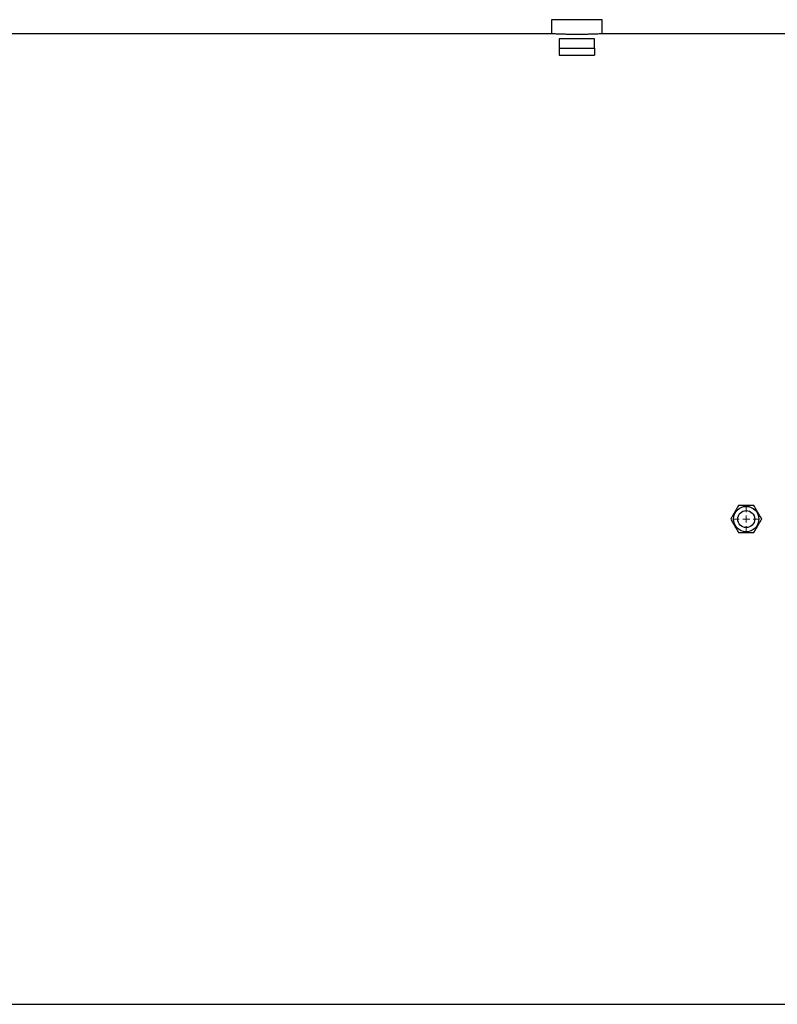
# Model space of a CAD drawing. Header units: millimetres. Extents: x 536 to 2684, y 1010 to 1960.
# Tile 7 of 10: x 1610 to 2147, y 1066 to 1764. Entities that reach past the tile are written whole.
import ezdxf

# ---------------------------------------------------------------- set-up
doc = ezdxf.new("R2010")
doc.units = ezdxf.units.MM

# ---------------------------------------------------------------- blocks, each defined once
blk = doc.blocks.new('SW_CENTERMARKSYMBOL_0')
at = {"color": 0, "linetype": 'Continuous', "lineweight": 18}
for p, q in [((0, 5), (0, 8.5)), ((-5, 0), (-8.5, 0)), ((0, 0), (-2.5, 0)), ((0, 0), (0, 2.5)), ((0, 0), (0, -2.5)), ((0, 0), (2.5, 0)), ((5, 0), (8.5, 0)), ((0, -5), (0, -8.5))]:
    blk.add_line(p, q, dxfattribs=at)

msp = doc.modelspace()

# ---------------------------------------------------------------- linework, layer by layer
at = {"color": 7, "linetype": 'Continuous', "lineweight": 25}
for p, q in [((1987.1, 1763.51), (1987.1, 1753.51)), ((2005.1, 1763.51), (1987.1, 1763.51)), ((2023.1, 1763.51), (2005.1, 1763.51)), ((2023.1, 1753.51), (2023.1, 1763.51)), ((1987.16, 1753.51), (1100.1, 1753.51)), ((2225.1, 1753.51), (2023.09, 1753.51)), ((2017.6, 1749.85), (1992.6, 1749.85)), ((1992.6, 1749.85), (1992.6, 1743.38)), ((2017.6, 1743.38), (2017.6, 1749.85)), ((1992.6, 1743.38), (2017.6, 1743.38)), ((1992.6, 1743.38), (1992.6, 1738.33)), ((1992.6, 1738.33), (2017.6, 1738.33)), ((2017.6, 1743.38), (2017.6, 1738.33)), ((1100.1, 1065.51), (2225.1, 1065.51))]:
    msp.add_line(p, q, dxfattribs=at)
for radius in [9, 6]:
    msp.add_circle((2125.1, 1409.51), radius, dxfattribs=at)
for points, knots in [([(2005.1, 1753.04), (2004.11, 1753.04), (2002.09, 1753.05), (1999.15, 1753.09), (1996.36, 1753.15), (1993.84, 1753.22), (1991.61, 1753.3), (1989.79, 1753.38), (1988.38, 1753.45), (1987.49, 1753.49), (1987.08, 1753.51), (1987.15, 1753.51), (1987.16, 1753.51)], [0, 0, 0, 0, 0.105748, 0.214567, 0.320315, 0.429123, 0.534963, 0.643867, 0.749762, 0.858733, 0.964528, 1, 1, 1, 1]), ([(2023.09, 1753.51), (2023.1, 1753.51), (2023.18, 1753.51), (2022.87, 1753.5), (2022.14, 1753.46), (2020.86, 1753.4), (2019.16, 1753.32), (2017.04, 1753.24), (2014.6, 1753.17), (2011.86, 1753.1), (2008.69, 1753.05), (2006.39, 1753.04), (2005.1, 1753.04)], [0, 0, 0, 0, 0.0055068, 0.1112337, 0.2200269, 0.3257559, 0.4345443, 0.5403989, 0.6493184, 0.7552259, 0.8642094, 1, 1, 1, 1]), ([(2119.62, 1419.01), (2119.14, 1418.19), (2118.18, 1416.52), (2116.76, 1414.05), (2115.39, 1411.69), (2114.56, 1410.24), (2114.13, 1409.51)], [0, 0, 0, 0, 0.264606, 0.53495, 0.765345, 1, 1, 1, 1]), ([(2130.59, 1419.01), (2130.17, 1419.01), (2128.85, 1419.01), (2126.55, 1419.01), (2123.26, 1419.01), (2120.97, 1419.01), (2119.62, 1419.01)], [0, 0, 0, 0, 0.1179234, 0.3688305, 0.6258238, 1, 1, 1, 1]), ([(2136.07, 1409.51), (2135.6, 1410.34), (2134.64, 1412), (2133.21, 1414.47), (2131.85, 1416.83), (2131.01, 1418.28), (2130.59, 1419.01)], [0, 0, 0, 0, 0.264604, 0.53495, 0.765342, 1, 1, 1, 1]), ([(2114.13, 1409.51), (2114.61, 1408.69), (2115.57, 1407.02), (2117, 1404.55), (2118.36, 1402.19), (2119.2, 1400.74), (2119.62, 1400.01)], [0, 0, 0, 0, 0.264607, 0.53495, 0.765345, 1, 1, 1, 1]), ([(2130.59, 1400.01), (2131.07, 1400.84), (2132.03, 1402.5), (2133.45, 1404.97), (2134.82, 1407.33), (2135.65, 1408.78), (2136.07, 1409.51)], [0, 0, 0, 0, 0.264609, 0.53495, 0.765348, 1, 1, 1, 1]), ([(2119.62, 1400.01), (2120.97, 1400.01), (2123.23, 1400.01), (2126.53, 1400.01), (2128.83, 1400.01), (2130.17, 1400.01), (2130.59, 1400.01)], [0, 0, 0, 0, 0.374175, 0.624748, 0.882077, 1, 1, 1, 1])]:
    msp.add_open_spline(points, degree=3, knots=knots, dxfattribs=at)

# ---------------------------------------------------------------- block references
at = {"color": 7, "linetype": 'Continuous', "lineweight": 18}
msp.add_blockref('SW_CENTERMARKSYMBOL_0', (2125.1, 1409.51), dxfattribs=at)

doc.saveas('drawing.dxf')
